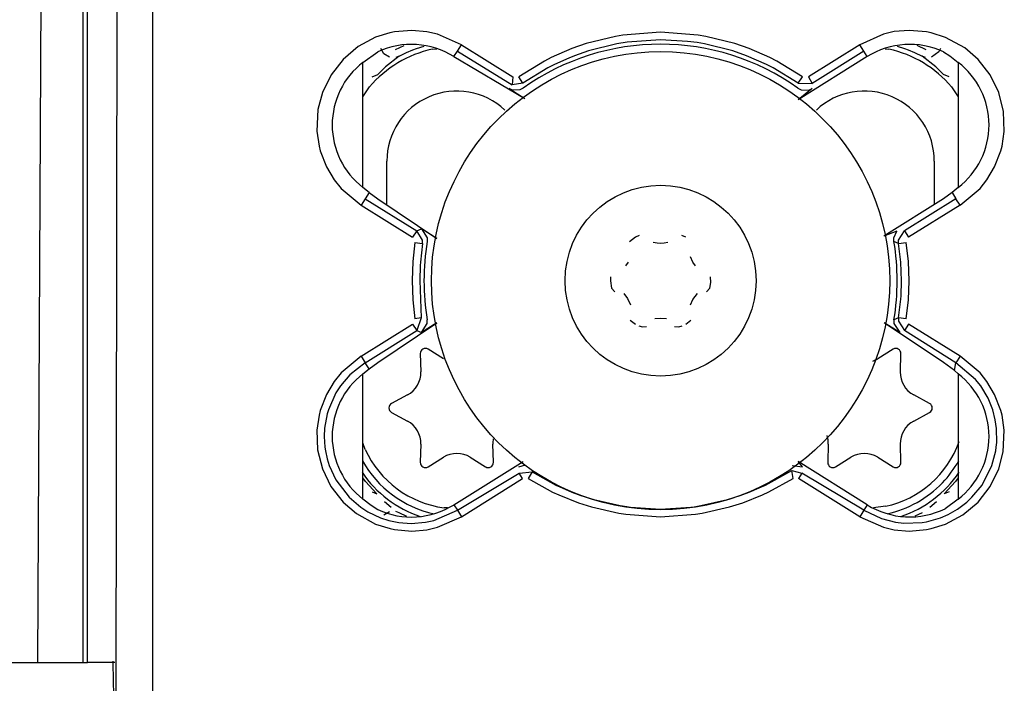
# Model space of a CAD drawing. Header units: millimetres. Extents: x -910 to -407, y -230 to 330.
# Tile 3 of 20: x -663 to -624, y -190 to -164. Entities that reach past the tile are written whole.
import ezdxf

# ---------------------------------------------------------------- set-up
doc = ezdxf.new("R2010")
doc.units = ezdxf.units.MM

# ---------------------------------------------------------------- blocks, each defined once
blk = doc.blocks.new('Linsengehaeuse__80', base_point=(-795.598, -189.511))
at = {"color": 7, "linetype": 'Continuous'}
for p, q in [((-660.159, -189.511), (-660.159, -150.952)), ((-661.77, -153.498), (-661.945, -189.511)), ((-659.979, -189.511), (-659.979, -153.329)), ((-795.598, -189.511), (-661.945, -189.511)), ((-661.945, -189.511), (-660.159, -189.511)), ((-660.159, -189.511), (-659.979, -189.511)), ((-658.914, -189.511), (-659.979, -189.511))]:
    blk.add_line(p, q, dxfattribs=at)
blk = doc.blocks.new('Lagerbock__83', base_point=(-649.204, -183.776))
at = {"color": 1, "linetype": 'Continuous'}
for p, q in [((-648.345, -165.605), (-648.469, -165.389)), ((-647.891, -165.43), (-647.543, -165.267)), ((-647.453, -165.545), (-647.203, -165.438)), ((-647.203, -165.438), (-647.062, -165.385)), ((-647.062, -165.385), (-646.764, -165.294)), ((-628.192, -165.295), (-627.896, -165.385)), ((-627.896, -165.385), (-627.755, -165.438)), ((-627.755, -165.438), (-627.506, -165.545)), ((-627.421, -165.264), (-627.067, -165.43)), ((-626.49, -165.389), (-626.552, -165.527)), ((-648.122, -165.736), (-648.345, -165.605)), ((-647.748, -165.694), (-648.287, -166.115)), ((-647.748, -165.694), (-647.881, -165.743)), ((-647.748, -165.694), (-647.453, -165.545)), ((-627.506, -165.545), (-627.21, -165.694)), ((-627.077, -165.743), (-627.21, -165.694)), ((-626.672, -166.115), (-627.21, -165.694)), ((-626.552, -165.527), (-626.836, -165.736)), ((-648.287, -166.115), (-648.587, -166.408)), ((-626.372, -166.408), (-626.672, -166.115)), ((-649.063, -182.404), (-649.17, -182.258)), ((-648.618, -182.882), (-649.063, -182.404)), ((-625.896, -182.404), (-626.34, -182.882)), ((-625.788, -182.258), (-625.896, -182.404)), ((-648.315, -183.182), (-648.054, -183.404)), ((-626.904, -183.404), (-626.643, -183.182)), ((-648.122, -183.586), (-648.344, -183.717)), ((-647.748, -183.628), (-647.882, -183.579)), ((-647.443, -183.771), (-647.748, -183.628)), ((-627.21, -183.628), (-627.493, -183.761))]:
    blk.add_line(p, q, dxfattribs=at)
at = {"color": 7, "linetype": 'Continuous'}
for p, q in [((-646.447, -165.417), (-646.263, -165.397)), ((-628.661, -165.4), (-628.512, -165.417)), ((-648.809, -166.498), (-648.587, -166.408)), ((-626.149, -166.498), (-626.372, -166.408)), ((-649.17, -167.283), (-648.909, -166.898)), ((-626.049, -166.898), (-625.788, -167.283)), ((-648.229, -171.526), (-648.229, -169.811)), ((-626.729, -169.811), (-626.729, -171.526)), ((-648.811, -182.803), (-648.618, -182.882)), ((-626.147, -182.803), (-626.34, -182.882))]:
    blk.add_line(p, q, dxfattribs=at)
for centre, radius, start, end in [((-645.479, -169.811), 4.5, 102.4136, 139.6549), ((-629.479, -169.811), 4.5, 40.3451, 77.5864), ((-645.479, -169.811), 2.75, 46.8, 180), ((-629.479, -169.811), 2.75, 360, 133.1998), ((-645.479, -179.511), 4.5, 214.1378, 251.3793), ((-629.479, -179.511), 4.5, 288.6209, 325.8623)]:
    blk.add_arc(centre, radius, start, end, dxfattribs=at)
blk = doc.blocks.new('Torsicherung__84', base_point=(-658.918, -229.953))
at = {"color": 7, "linetype": 'Continuous'}
for p, q in [((-658.855, -191.579), (-658.822, -162.776)), ((-649.17, -165.936), (-648.588, -165.517)), ((-645.592, -165.71), (-642.808, -167.353)), ((-629.366, -165.71), (-632.081, -167.406)), ((-626.37, -165.517), (-626.119, -165.675)), ((-626.119, -165.675), (-625.788, -165.936)), ((-649.17, -170.852), (-649.17, -165.936)), ((-625.788, -165.936), (-625.788, -170.852)), ((-643.295, -167.023), (-643.43, -166.964)), ((-643.43, -166.964), (-642.808, -167.353)), ((-643.006, -167.014), (-643.295, -167.023)), ((-642.875, -166.947), (-643.006, -167.014)), ((-632.084, -166.947), (-631.953, -167.014)), ((-631.528, -166.964), (-632.081, -167.406)), ((-631.953, -167.014), (-631.663, -167.023)), ((-631.663, -167.023), (-631.528, -166.964)), ((-648.929, -171.049), (-649.17, -170.852)), ((-625.788, -170.852), (-626.03, -171.049)), ((-648.929, -171.049), (-648.588, -171.302)), ((-626.03, -171.049), (-626.37, -171.302)), ((-648.588, -171.302), (-646.261, -172.853)), ((-626.37, -171.302), (-628.709, -172.763)), ((-646.871, -172.471), (-646.641, -172.831)), ((-646.261, -172.853), (-646.871, -172.471)), ((-646.641, -172.831), (-646.643, -172.978)), ((-628.199, -172.567), (-628.709, -172.763)), ((-628.318, -172.831), (-628.199, -172.567)), ((-628.315, -172.978), (-628.318, -172.831)), ((-648.588, -177.721), (-646.261, -176.17)), ((-646.261, -176.17), (-646.871, -176.551)), ((-646.871, -176.551), (-646.641, -176.192)), ((-646.641, -176.192), (-646.643, -176.045)), ((-626.37, -177.721), (-628.698, -176.17)), ((-628.087, -176.551), (-628.698, -176.17)), ((-628.315, -176.045), (-628.318, -176.192)), ((-628.318, -176.192), (-628.087, -176.551)), ((-648.929, -177.974), (-648.588, -177.721)), ((-625.943, -178.04), (-626.37, -177.721)), ((-649.17, -178.171), (-648.929, -177.974)), ((-649.17, -183.087), (-649.17, -178.171)), ((-625.943, -178.04), (-625.788, -178.171)), ((-625.788, -178.171), (-625.788, -183.087)), ((-645.592, -183.314), (-642.877, -181.617)), ((-631.905, -181.823), (-632.081, -181.616)), ((-629.366, -183.313), (-632.081, -181.616)), ((-643.052, -181.824), (-642.784, -181.748)), ((-643.052, -181.824), (-642.784, -181.748)), ((-632.313, -181.768), (-631.905, -181.823)), ((-648.84, -183.348), (-649.17, -183.087)), ((-625.788, -183.087), (-626.305, -183.468)), ((-648.588, -183.506), (-648.84, -183.348))]:
    blk.add_line(p, q, dxfattribs=at)
at = {"color": 1, "linetype": 'Continuous'}
for p, q in [((-657.414, -191.409), (-657.414, -162.768)), ((-647.245, -164.678), (-647.926, -164.736)), ((-646.656, -164.729), (-647.245, -164.678)), ((-627.713, -164.678), (-628.302, -164.728)), ((-627.032, -164.736), (-627.713, -164.678)), ((-648.669, -164.951), (-649.353, -165.316)), ((-648.106, -164.773), (-648.669, -164.951)), ((-647.926, -164.736), (-648.106, -164.773)), ((-646.234, -164.825), (-646.656, -164.729)), ((-645.3, -165.242), (-646.234, -164.825)), ((-639.249, -164.913), (-640.402, -165.199)), ((-638.957, -164.863), (-639.249, -164.913)), ((-637.476, -164.751), (-638.957, -164.863)), ((-637.476, -165.051), (-638.795, -165.143)), ((-635.998, -164.864), (-637.476, -164.751)), ((-636.422, -165.11), (-637.476, -165.051)), ((-635.706, -164.913), (-635.998, -164.864)), ((-634.559, -165.198), (-635.706, -164.913)), ((-628.724, -164.825), (-629.658, -165.242)), ((-628.302, -164.728), (-628.724, -164.825)), ((-626.853, -164.773), (-627.032, -164.736)), ((-626.286, -164.953), (-626.853, -164.773)), ((-625.533, -165.367), (-626.286, -164.953)), ((-649.353, -165.316), (-649.946, -165.816)), ((-645.459, -165.497), (-645.3, -165.242)), ((-645.3, -165.242), (-643.282, -166.504)), ((-640.964, -165.394), (-641.78, -165.75)), ((-640.402, -165.199), (-640.964, -165.394)), ((-640.312, -165.485), (-640.857, -165.674)), ((-639.195, -165.208), (-640.312, -165.485)), ((-638.795, -165.143), (-639.195, -165.208)), ((-636.043, -165.16), (-636.422, -165.11)), ((-635.76, -165.208), (-636.043, -165.16)), ((-634.648, -165.484), (-635.76, -165.208)), ((-634.106, -165.672), (-634.648, -165.484)), ((-634, -165.392), (-634.559, -165.198)), ((-633.184, -165.747), (-634, -165.392)), ((-629.658, -165.242), (-631.676, -166.504)), ((-629.499, -165.497), (-629.658, -165.242)), ((-625.012, -165.816), (-625.533, -165.367)), ((-649.946, -165.816), (-650.42, -166.423)), ((-645.592, -165.71), (-645.459, -165.497)), ((-645.459, -165.497), (-643.311, -166.816)), ((-641.78, -165.75), (-642.044, -165.884)), ((-641.084, -165.764), (-641.648, -166.019)), ((-640.857, -165.674), (-641.084, -165.764)), ((-633.316, -166.016), (-634.106, -165.672)), ((-632.919, -165.882), (-633.184, -165.747)), ((-629.499, -165.497), (-631.523, -166.761)), ((-629.366, -165.71), (-629.499, -165.497)), ((-624.537, -166.426), (-625.012, -165.816)), ((-642.044, -165.884), (-643.052, -166.498)), ((-641.904, -166.149), (-642.885, -166.747)), ((-641.648, -166.019), (-641.904, -166.149)), ((-633.059, -166.147), (-633.316, -166.016)), ((-632.073, -166.747), (-633.059, -166.147)), ((-631.906, -166.499), (-632.919, -165.882)), ((-650.42, -166.423), (-650.76, -167.117)), ((-643.282, -166.504), (-643.311, -166.816)), ((-642.885, -166.747), (-643.052, -166.498)), ((-632.073, -166.747), (-631.906, -166.499)), ((-631.676, -166.504), (-631.523, -166.761)), ((-624.198, -167.118), (-624.537, -166.426)), ((-642.885, -166.747), (-643.311, -166.816)), ((-632.073, -166.747), (-631.523, -166.761)), ((-650.76, -167.117), (-650.935, -167.783)), ((-624.01, -167.87), (-624.198, -167.118)), ((-650.935, -167.783), (-650.977, -168.642)), ((-623.981, -168.645), (-624.01, -167.87)), ((-650.977, -168.642), (-650.89, -169.23)), ((-624.068, -169.23), (-623.981, -168.645)), ((-650.89, -169.23), (-650.845, -169.407)), ((-624.114, -169.407), (-624.068, -169.23)), ((-650.845, -169.407), (-650.599, -170.045)), ((-624.36, -170.045), (-624.114, -169.407)), ((-650.599, -170.045), (-650.295, -170.552)), ((-624.664, -170.552), (-624.36, -170.045)), ((-650.295, -170.552), (-650.024, -170.889)), ((-650.024, -170.889), (-649.239, -171.545)), ((-625.72, -171.545), (-624.935, -170.889)), ((-624.935, -170.889), (-624.664, -170.552)), ((-648.929, -171.049), (-649.08, -171.291)), ((-626.03, -171.049), (-625.879, -171.291)), ((-649.08, -171.291), (-649.239, -171.545)), ((-649.239, -171.545), (-647.22, -172.806)), ((-649.08, -171.291), (-647.056, -172.555)), ((-625.879, -171.291), (-627.902, -172.555)), ((-625.72, -171.545), (-627.738, -172.806)), ((-625.72, -171.545), (-625.879, -171.291)), ((-647.056, -172.555), (-647.22, -172.806)), ((-647.056, -172.555), (-646.871, -172.471)), ((-646.826, -172.919), (-647.056, -172.555)), ((-628.133, -172.924), (-627.902, -172.555)), ((-627.902, -172.555), (-627.738, -172.806)), ((-647.124, -173.015), (-647.211, -173.758)), ((-647.124, -173.015), (-646.827, -173.056)), ((-646.827, -173.056), (-646.912, -173.781)), ((-646.827, -173.056), (-646.826, -172.919)), ((-628.131, -173.056), (-628.315, -172.978)), ((-628.131, -173.056), (-628.133, -172.924)), ((-628.131, -173.056), (-627.834, -173.015)), ((-628.047, -173.783), (-628.131, -173.056)), ((-627.748, -173.76), (-627.834, -173.015)), ((-647.211, -173.758), (-647.24, -174.51)), ((-646.921, -173.916), (-646.94, -174.51)), ((-646.912, -173.781), (-646.921, -173.916)), ((-628.018, -174.513), (-628.047, -173.783)), ((-627.719, -174.513), (-627.748, -173.76)), ((-647.24, -174.51), (-647.211, -175.263)), ((-646.94, -174.51), (-646.912, -175.24)), ((-628.037, -175.107), (-628.018, -174.513)), ((-627.748, -175.265), (-627.719, -174.513)), ((-628.047, -175.242), (-628.037, -175.107)), ((-647.211, -175.263), (-647.124, -176.008)), ((-646.912, -175.24), (-646.878, -175.973)), ((-628.131, -175.967), (-628.047, -175.242)), ((-627.834, -176.008), (-627.748, -175.265)), ((-649.239, -177.477), (-647.22, -176.216)), ((-647.22, -176.216), (-647.056, -176.467)), ((-646.878, -175.973), (-647.124, -176.008)), ((-646.878, -175.973), (-647.056, -176.467)), ((-628.131, -175.967), (-628.315, -176.045)), ((-628.131, -175.967), (-628.132, -176.104)), ((-628.132, -176.104), (-627.902, -176.467)), ((-627.834, -176.008), (-628.131, -175.967)), ((-627.738, -176.217), (-627.902, -176.467)), ((-625.72, -177.477), (-627.738, -176.217)), ((-649.08, -177.732), (-647.056, -176.467)), ((-647.056, -176.467), (-646.871, -176.551)), ((-625.879, -177.732), (-627.902, -176.467)), ((-649.239, -177.477), (-650.024, -178.134)), ((-649.239, -177.477), (-649.08, -177.732)), ((-625.72, -177.477), (-625.879, -177.732)), ((-624.935, -178.134), (-625.72, -177.477)), ((-649.08, -177.732), (-649.685, -178.213)), ((-648.929, -177.974), (-649.08, -177.732)), ((-625.943, -178.04), (-625.879, -177.732)), ((-625.11, -178.388), (-625.879, -177.732)), ((-650.024, -178.134), (-650.295, -178.471)), ((-649.685, -178.213), (-650.051, -178.645)), ((-624.663, -178.471), (-624.935, -178.134)), ((-650.295, -178.471), (-650.599, -178.978)), ((-624.908, -178.645), (-625.11, -178.388)), ((-624.36, -178.978), (-624.663, -178.471)), ((-650.599, -178.978), (-650.845, -179.616)), ((-650.228, -178.92), (-650.521, -179.582)), ((-650.051, -178.645), (-650.228, -178.92)), ((-624.618, -179.131), (-624.908, -178.645)), ((-624.113, -179.616), (-624.36, -178.978)), ((-624.437, -179.581), (-624.618, -179.131)), ((-650.89, -179.793), (-650.977, -180.378)), ((-650.845, -179.616), (-650.89, -179.793)), ((-650.569, -179.745), (-650.671, -180.308)), ((-650.521, -179.582), (-650.569, -179.745)), ((-624.335, -179.978), (-624.437, -179.581)), ((-624.068, -179.793), (-624.113, -179.616)), ((-623.981, -180.381), (-624.068, -179.793)), ((-624.288, -180.311), (-624.335, -179.978)), ((-650.977, -180.378), (-650.949, -181.153)), ((-650.671, -180.308), (-650.686, -180.628)), ((-624.281, -180.867), (-624.288, -180.311)), ((-624.023, -181.24), (-623.981, -180.381)), ((-650.686, -180.628), (-650.66, -181.05)), ((-624.299, -181.051), (-624.281, -180.867)), ((-650.949, -181.153), (-650.76, -181.904)), ((-650.66, -181.05), (-650.639, -181.193)), ((-650.639, -181.193), (-650.569, -181.513)), ((-624.47, -181.774), (-624.319, -181.191)), ((-624.319, -181.191), (-624.299, -181.051)), ((-624.199, -181.905), (-624.023, -181.24)), ((-650.569, -181.513), (-650.488, -181.773)), ((-650.76, -181.904), (-650.422, -182.597)), ((-650.488, -181.773), (-650.228, -182.336)), ((-645.458, -183.527), (-643.028, -182.068)), ((-643.028, -182.068), (-642.522, -182.025)), ((-642.898, -182.281), (-643.028, -182.068)), ((-642.522, -182.025), (-642.678, -182.281)), ((-642.522, -182.025), (-641.588, -182.542)), ((-633.365, -182.539), (-632.319, -181.972)), ((-632.279, -182.28), (-632.319, -181.972)), ((-632.319, -181.972), (-631.93, -182.067)), ((-631.93, -182.067), (-632.059, -182.28)), ((-629.499, -183.526), (-631.93, -182.067)), ((-624.857, -182.54), (-624.47, -181.774)), ((-624.538, -182.599), (-624.199, -181.905)), ((-650.228, -182.336), (-649.709, -183.02)), ((-645.3, -183.781), (-642.898, -182.281)), ((-642.678, -182.281), (-641.718, -182.812)), ((-633.234, -182.809), (-632.279, -182.28)), ((-629.658, -183.781), (-632.059, -182.28)), ((-650.422, -182.597), (-649.947, -183.206)), ((-641.718, -182.812), (-641.47, -182.928)), ((-641.588, -182.542), (-641.347, -182.654)), ((-641.347, -182.654), (-640.961, -182.817)), ((-640.961, -182.817), (-640.607, -182.949)), ((-634.348, -182.947), (-633.996, -182.816)), ((-633.996, -182.816), (-633.606, -182.651)), ((-633.606, -182.651), (-633.365, -182.539)), ((-633.483, -182.925), (-633.234, -182.809)), ((-625.25, -183.021), (-624.857, -182.54)), ((-625.013, -183.207), (-624.538, -182.599)), ((-649.947, -183.206), (-649.426, -183.656)), ((-649.709, -183.02), (-649.252, -183.411)), ((-641.47, -182.928), (-640.706, -183.232)), ((-640.706, -183.232), (-640.186, -183.398)), ((-640.607, -182.949), (-640.102, -183.11)), ((-640.102, -183.11), (-639.07, -183.346)), ((-635.892, -183.347), (-634.855, -183.11)), ((-634.855, -183.11), (-634.348, -182.947)), ((-634.772, -183.398), (-634.248, -183.231)), ((-634.248, -183.231), (-633.483, -182.925)), ((-625.824, -183.491), (-625.448, -183.207)), ((-625.606, -183.706), (-625.013, -183.207)), ((-625.448, -183.207), (-625.25, -183.021)), ((-649.426, -183.656), (-648.672, -184.07)), ((-649.252, -183.411), (-648.978, -183.588)), ((-648.978, -183.588), (-648.474, -183.826)), ((-646.386, -183.929), (-645.458, -183.527)), ((-645.592, -183.314), (-645.458, -183.527)), ((-645.458, -183.527), (-645.3, -183.781)), ((-640.186, -183.398), (-639.12, -183.642)), ((-639.12, -183.642), (-638.85, -183.684)), ((-639.07, -183.346), (-638.808, -183.387)), ((-638.808, -183.387), (-638.666, -183.406)), ((-638.666, -183.406), (-637.482, -183.481)), ((-637.482, -183.481), (-636.293, -183.406)), ((-636.293, -183.406), (-636.155, -183.388)), ((-636.155, -183.388), (-635.892, -183.347)), ((-636.113, -183.685), (-635.842, -183.642)), ((-635.842, -183.642), (-634.772, -183.398)), ((-629.499, -183.526), (-629.658, -183.781)), ((-629.366, -183.313), (-629.499, -183.526)), ((-629.499, -183.526), (-628.801, -183.859)), ((-626.192, -183.7), (-625.824, -183.491)), ((-648.474, -183.826), (-648.155, -183.929)), ((-648.155, -183.929), (-647.753, -184.011)), ((-647.753, -184.011), (-647.269, -184.045)), ((-647.269, -184.045), (-646.706, -183.998)), ((-646.706, -183.998), (-646.386, -183.929)), ((-646.234, -184.198), (-645.3, -183.781)), ((-638.85, -183.684), (-637.482, -183.781)), ((-637.482, -183.781), (-636.113, -183.685)), ((-629.658, -183.781), (-628.724, -184.198)), ((-628.801, -183.859), (-628.253, -183.998)), ((-628.253, -183.998), (-627.928, -184.037)), ((-627.928, -184.037), (-627.205, -184.011)), ((-627.205, -184.011), (-627.037, -183.983)), ((-627.037, -183.983), (-626.486, -183.827)), ((-626.486, -183.827), (-626.192, -183.7)), ((-626.289, -184.072), (-625.606, -183.706)), ((-648.672, -184.07), (-648.105, -184.25)), ((-648.105, -184.25), (-647.927, -184.287)), ((-647.927, -184.287), (-647.245, -184.345)), ((-647.245, -184.345), (-646.656, -184.294)), ((-646.656, -184.294), (-646.234, -184.198)), ((-628.724, -184.198), (-628.303, -184.294)), ((-628.303, -184.294), (-627.714, -184.345)), ((-627.714, -184.345), (-627.033, -184.287)), ((-627.033, -184.287), (-626.853, -184.25)), ((-626.853, -184.25), (-626.289, -184.072))]:
    blk.add_line(p, q, dxfattribs=at)
at = {"color": 7, "linetype": 'Continuous'}
for centre, radius, start, end in [((-647.269, -168.394), 3.165, 58, 114.6256), ((-637.479, -174.511), 9.291, 54.4993, 125.5007), ((-627.689, -168.394), 3.165, 65.3744, 122), ((-647.269, -168.394), 3.107, 127.7108, 232.2892), ((-627.689, -168.394), 3.107, 307.7108, 52.2892), ((-637.479, -174.511), 9.291, 170.4993, 189.5007), ((-637.479, -174.511), 9.291, 350.4993, 9.5007), ((-647.269, -180.629), 3.107, 127.7108, 232.2892), ((-627.689, -180.629), 3.107, 307.7108, 52.2892), ((-647.268, -180.629), 3.165, 245.3562, 301.9816), ((-627.696, -180.629), 3.162, 238.1062, 296.101)]:
    blk.add_arc(centre, radius, start, end, dxfattribs=at)
blk = doc.blocks.new('Zylinderschraube-H7984-M5x12-8_8-TX25_1__85', base_point=(-649.189, -183.666))
at = {"color": 7, "linetype": 'Continuous'}
for p, q in [((-646.915, -177.377), (-646.894, -178.088)), ((-646.004, -177.575), (-646.61, -177.201)), ((-647.419, -178.998), (-648.045, -179.335)), ((-648.045, -179.687), (-647.419, -180.025)), ((-646.894, -180.935), (-646.915, -181.646)), ((-644.044, -181.646), (-644.064, -180.935)), ((-646.61, -181.822), (-646.004, -181.448)), ((-644.954, -181.448), (-644.349, -181.822))]:
    blk.add_line(p, q, dxfattribs=at)
at = {"color": 1, "linetype": 'Continuous'}
for p, q in [((-649.079, -181.138), (-649.17, -180.88)), ((-645.845, -183.435), (-645.981, -183.429))]:
    blk.add_line(p, q, dxfattribs=at)
at = {"color": 7, "linetype": 'Continuous'}
for centre, radius, start, end in [((-646.715, -177.371), 0.2, 58.3195, 181.6805), ((-647.893, -178.118), 1, 298.3195, 1.6805), ((-647.951, -179.511), 0.2, 118.3195, 241.6805), ((-647.893, -180.905), 1, 358.3195, 61.6805), ((-643.065, -180.905), 1, 169.567, 181.6824), ((-645.479, -182.299), 1, 58.3195, 121.6805), ((-645.479, -179.511), 4.25, 209.1891, 257.8379), ((-646.715, -181.652), 0.2, 178.3195, 301.6805), ((-644.243, -181.652), 0.2, 238.3195, 1.6805)]:
    blk.add_arc(centre, radius, start, end, dxfattribs=at)
at = {"color": 1, "linetype": 'Continuous'}
blk.add_arc((-645.479, -179.511), 3.95, 204.3245, 262.7027, dxfattribs=at)
blk = doc.blocks.new('Linsenschraube_selbstfurchend_DIN7500-M4x8-TX20_1__86', base_point=(-641.229, -178.261))
at = {"color": 7, "linetype": 'Continuous'}
for p, q in [((-638.464, -172.805), (-638.695, -172.983)), ((-638.317, -172.734), (-638.464, -172.805)), ((-636.494, -172.805), (-636.641, -172.734)), ((-637.619, -173.036), (-637.768, -173.007)), ((-637.479, -173.045), (-637.619, -173.036)), ((-637.34, -173.036), (-637.479, -173.045)), ((-637.19, -173.007), (-637.34, -173.036)), ((-636.209, -173.778), (-636.303, -173.568)), ((-638.749, -173.778), (-638.856, -173.931)), ((-636.102, -173.931), (-636.209, -173.778)), ((-639.44, -174.365), (-639.449, -174.511)), ((-635.511, -174.581), (-635.519, -174.365)), ((-639.449, -174.511), (-639.411, -174.8)), ((-635.547, -174.8), (-635.511, -174.581)), ((-639.411, -174.8), (-639.277, -174.949)), ((-638.927, -175.014), (-638.774, -175.205)), ((-636.209, -175.245), (-636.032, -175.014)), ((-635.681, -174.949), (-635.547, -174.8)), ((-638.774, -175.205), (-638.655, -175.458)), ((-636.304, -175.458), (-636.209, -175.245)), ((-638.67, -176.065), (-638.464, -176.217)), ((-638.332, -176.282), (-638.195, -176.329)), ((-638.195, -176.329), (-638.026, -176.306)), ((-637.708, -176.002), (-637.479, -175.978)), ((-637.479, -175.978), (-637.25, -176.002)), ((-636.932, -176.306), (-636.763, -176.329)), ((-636.763, -176.329), (-636.626, -176.282)), ((-636.494, -176.217), (-636.288, -176.065))]:
    blk.add_line(p, q, dxfattribs=at)
blk.add_circle((-637.479, -174.511), 3.75, dxfattribs=at)
blk = doc.blocks.new('Zylinderschraube-H7984-M5x12-8_8-TX25_2__87', base_point=(-630.944, -183.666))
at = {"color": 7, "linetype": 'Continuous'}
for p, q in [((-628.349, -177.201), (-628.954, -177.575)), ((-628.064, -178.088), (-628.044, -177.377)), ((-626.913, -179.335), (-627.539, -178.998)), ((-627.539, -180.025), (-626.913, -179.687)), ((-630.894, -180.935), (-630.915, -181.646)), ((-628.044, -181.646), (-628.064, -180.935)), ((-630.61, -181.822), (-630.004, -181.448)), ((-628.954, -181.448), (-628.349, -181.822))]:
    blk.add_line(p, q, dxfattribs=at)
at = {"color": 1, "linetype": 'Continuous'}
blk.add_line((-628.647, -183.373), (-629.115, -183.433), dxfattribs=at)
at = {"color": 7, "linetype": 'Continuous'}
for centre, radius, start, end in [((-628.243, -177.371), 0.2, 358.3195, 121.6805), ((-629.479, -176.724), 1, 289.5639, 301.6794), ((-627.065, -178.118), 1, 178.3195, 241.6805), ((-627.008, -179.511), 0.2, 298.3195, 61.6805), ((-627.065, -180.905), 1, 118.3195, 181.6805), ((-631.893, -180.905), 1, 358.32, 18.2619), ((-629.479, -182.299), 1, 58.3195, 121.6805), ((-630.715, -181.652), 0.2, 178.3195, 301.6805), ((-628.243, -181.652), 0.2, 238.3195, 1.6805), ((-629.479, -179.511), 4.25, 316.2163, 330.8109), ((-629.479, -179.511), 4.25, 282.1621, 316.2161)]:
    blk.add_arc(centre, radius, start, end, dxfattribs=at)
at = {"color": 1, "linetype": 'Continuous'}
blk.add_arc((-629.479, -179.511), 3.95, 282.1622, 340.5405, dxfattribs=at)
blk = doc.blocks.new('Scheibe_DIN9021_6_4-140HV_1__88', base_point=(-646.479, -183.511))
at = {"color": 7, "linetype": 'Continuous'}
blk.add_circle((-637.479, -174.511), 9, dxfattribs=at)
blk = doc.blocks.new('Torsicherung_EZ_kpl__89', base_point=(-658.918, -229.953))
for name, p in [('Torsicherung__84', (-658.918, -229.953)), ('Lagerbock__83', (-649.204, -183.776)), ('Scheibe_DIN9021_6_4-140HV_1__88', (-646.479, -183.511)), ('Linsenschraube_selbstfurchend_DIN7500-M4x8-TX20_1__86', (-641.229, -178.261)), ('Zylinderschraube-H7984-M5x12-8_8-TX25_1__85', (-649.189, -183.666)), ('Zylinderschraube-H7984-M5x12-8_8-TX25_2__87', (-630.944, -183.666))]:
    blk.add_blockref(name, p)
blk = doc.blocks.new('Klaue__90', base_point=(-658.973, -191.88))
at = {"color": 7, "linetype": 'Continuous'}
for p, q in [((-658.961, -190.266), (-658.973, -189.451)), ((-658.961, -190.266), (-658.973, -189.451)), ((-658.938, -191.226), (-658.961, -190.266))]:
    blk.add_line(p, q, dxfattribs=at)
blk = doc.blocks.new('2_Sicherung__96', base_point=(-658.973, -222.649))
blk.add_blockref('Klaue__90', (-658.973, -191.88))
blk = doc.blocks.new('Linsengehaeuse_kpl___97', base_point=(-816.578, -229.953))
for name, p in [('Linsengehaeuse__80', (-795.598, -189.511)), ('Torsicherung_EZ_kpl__89', (-658.918, -229.953)), ('2_Sicherung__96', (-658.973, -222.649))]:
    blk.add_blockref(name, p)
blk = doc.blocks.new('Linsengehaeuse__98', base_point=(-795.598, -189.511))
at = {"color": 7, "linetype": 'Continuous'}
for p, q in [((-660.159, -189.511), (-660.159, -150.952)), ((-661.77, -153.498), (-661.945, -189.511)), ((-659.979, -189.511), (-659.979, -153.329)), ((-795.598, -189.511), (-661.945, -189.511)), ((-661.945, -189.511), (-660.159, -189.511)), ((-660.159, -189.511), (-659.979, -189.511)), ((-658.914, -189.511), (-659.979, -189.511))]:
    blk.add_line(p, q, dxfattribs=at)
blk = doc.blocks.new('Torsicherung__101', base_point=(-658.918, -229.953))
at = {"color": 7, "linetype": 'Continuous'}
for p, q in [((-658.855, -191.579), (-658.822, -162.776)), ((-649.17, -165.936), (-648.588, -165.517)), ((-645.592, -165.71), (-642.808, -167.353)), ((-629.366, -165.71), (-632.081, -167.406)), ((-626.37, -165.517), (-626.119, -165.675)), ((-626.119, -165.675), (-625.788, -165.936)), ((-649.17, -170.852), (-649.17, -165.936)), ((-625.788, -165.936), (-625.788, -170.852)), ((-643.295, -167.023), (-643.43, -166.964)), ((-643.43, -166.964), (-642.808, -167.353)), ((-643.006, -167.014), (-643.295, -167.023)), ((-642.875, -166.947), (-643.006, -167.014)), ((-632.084, -166.947), (-631.953, -167.014)), ((-631.528, -166.964), (-632.081, -167.406)), ((-631.953, -167.014), (-631.663, -167.023)), ((-631.663, -167.023), (-631.528, -166.964)), ((-648.929, -171.049), (-649.17, -170.852)), ((-625.788, -170.852), (-626.03, -171.049)), ((-648.929, -171.049), (-648.588, -171.302)), ((-626.03, -171.049), (-626.37, -171.302)), ((-648.588, -171.302), (-646.261, -172.853)), ((-626.37, -171.302), (-628.709, -172.763)), ((-646.871, -172.471), (-646.641, -172.831)), ((-646.261, -172.853), (-646.871, -172.471)), ((-646.641, -172.831), (-646.643, -172.978)), ((-628.199, -172.567), (-628.709, -172.763)), ((-628.318, -172.831), (-628.199, -172.567)), ((-628.315, -172.978), (-628.318, -172.831)), ((-648.588, -177.721), (-646.261, -176.17)), ((-646.261, -176.17), (-646.871, -176.551)), ((-646.871, -176.551), (-646.641, -176.192)), ((-646.641, -176.192), (-646.643, -176.045)), ((-626.37, -177.721), (-628.698, -176.17)), ((-628.087, -176.551), (-628.698, -176.17)), ((-628.315, -176.045), (-628.318, -176.192)), ((-628.318, -176.192), (-628.087, -176.551)), ((-648.929, -177.974), (-648.588, -177.721)), ((-625.943, -178.04), (-626.37, -177.721)), ((-649.17, -178.171), (-648.929, -177.974)), ((-649.17, -183.087), (-649.17, -178.171)), ((-625.943, -178.04), (-625.788, -178.171)), ((-625.788, -178.171), (-625.788, -183.087)), ((-645.592, -183.314), (-642.877, -181.617)), ((-631.905, -181.823), (-632.081, -181.616)), ((-629.366, -183.313), (-632.081, -181.616)), ((-643.052, -181.824), (-642.784, -181.748)), ((-643.052, -181.824), (-642.784, -181.748)), ((-632.313, -181.768), (-631.905, -181.823)), ((-648.84, -183.348), (-649.17, -183.087)), ((-625.788, -183.087), (-626.305, -183.468)), ((-648.588, -183.506), (-648.84, -183.348))]:
    blk.add_line(p, q, dxfattribs=at)
at = {"color": 1, "linetype": 'Continuous'}
for p, q in [((-657.414, -191.409), (-657.414, -162.768)), ((-647.245, -164.678), (-647.926, -164.736)), ((-646.656, -164.729), (-647.245, -164.678)), ((-627.713, -164.678), (-628.302, -164.728)), ((-627.032, -164.736), (-627.713, -164.678)), ((-648.669, -164.951), (-649.353, -165.316)), ((-648.106, -164.773), (-648.669, -164.951)), ((-647.926, -164.736), (-648.106, -164.773)), ((-646.234, -164.825), (-646.656, -164.729)), ((-645.3, -165.242), (-646.234, -164.825)), ((-639.249, -164.913), (-640.402, -165.199)), ((-638.957, -164.863), (-639.249, -164.913)), ((-637.476, -164.751), (-638.957, -164.863)), ((-637.476, -165.051), (-638.795, -165.143)), ((-635.998, -164.864), (-637.476, -164.751)), ((-636.422, -165.11), (-637.476, -165.051)), ((-635.706, -164.913), (-635.998, -164.864)), ((-634.559, -165.198), (-635.706, -164.913)), ((-628.724, -164.825), (-629.658, -165.242)), ((-628.302, -164.728), (-628.724, -164.825)), ((-626.853, -164.773), (-627.032, -164.736)), ((-626.286, -164.953), (-626.853, -164.773)), ((-625.533, -165.367), (-626.286, -164.953)), ((-649.353, -165.316), (-649.946, -165.816)), ((-645.459, -165.497), (-645.3, -165.242)), ((-645.3, -165.242), (-643.282, -166.504)), ((-640.964, -165.394), (-641.78, -165.75)), ((-640.402, -165.199), (-640.964, -165.394)), ((-640.312, -165.485), (-640.857, -165.674)), ((-639.195, -165.208), (-640.312, -165.485)), ((-638.795, -165.143), (-639.195, -165.208)), ((-636.043, -165.16), (-636.422, -165.11)), ((-635.76, -165.208), (-636.043, -165.16)), ((-634.648, -165.484), (-635.76, -165.208)), ((-634.106, -165.672), (-634.648, -165.484)), ((-634, -165.392), (-634.559, -165.198)), ((-633.184, -165.747), (-634, -165.392)), ((-629.658, -165.242), (-631.676, -166.504)), ((-629.499, -165.497), (-629.658, -165.242)), ((-625.012, -165.816), (-625.533, -165.367)), ((-649.946, -165.816), (-650.42, -166.423)), ((-645.592, -165.71), (-645.459, -165.497)), ((-645.459, -165.497), (-643.311, -166.816)), ((-641.78, -165.75), (-642.044, -165.884)), ((-641.084, -165.764), (-641.648, -166.019)), ((-640.857, -165.674), (-641.084, -165.764)), ((-633.316, -166.016), (-634.106, -165.672)), ((-632.919, -165.882), (-633.184, -165.747)), ((-629.499, -165.497), (-631.523, -166.761)), ((-629.366, -165.71), (-629.499, -165.497)), ((-624.537, -166.426), (-625.012, -165.816)), ((-642.044, -165.884), (-643.052, -166.498)), ((-641.904, -166.149), (-642.885, -166.747)), ((-641.648, -166.019), (-641.904, -166.149)), ((-633.059, -166.147), (-633.316, -166.016)), ((-632.073, -166.747), (-633.059, -166.147)), ((-631.906, -166.499), (-632.919, -165.882)), ((-650.42, -166.423), (-650.76, -167.117)), ((-643.282, -166.504), (-643.311, -166.816)), ((-642.885, -166.747), (-643.052, -166.498)), ((-632.073, -166.747), (-631.906, -166.499)), ((-631.676, -166.504), (-631.523, -166.761)), ((-624.198, -167.118), (-624.537, -166.426)), ((-642.885, -166.747), (-643.311, -166.816)), ((-632.073, -166.747), (-631.523, -166.761)), ((-650.76, -167.117), (-650.935, -167.783)), ((-624.01, -167.87), (-624.198, -167.118)), ((-650.935, -167.783), (-650.977, -168.642)), ((-623.981, -168.645), (-624.01, -167.87)), ((-650.977, -168.642), (-650.89, -169.23)), ((-624.068, -169.23), (-623.981, -168.645)), ((-650.89, -169.23), (-650.845, -169.407)), ((-624.114, -169.407), (-624.068, -169.23)), ((-650.845, -169.407), (-650.599, -170.045)), ((-624.36, -170.045), (-624.114, -169.407)), ((-650.599, -170.045), (-650.295, -170.552)), ((-624.664, -170.552), (-624.36, -170.045)), ((-650.295, -170.552), (-650.024, -170.889)), ((-650.024, -170.889), (-649.239, -171.545)), ((-625.72, -171.545), (-624.935, -170.889)), ((-624.935, -170.889), (-624.664, -170.552)), ((-648.929, -171.049), (-649.08, -171.291)), ((-626.03, -171.049), (-625.879, -171.291)), ((-649.08, -171.291), (-649.239, -171.545)), ((-649.239, -171.545), (-647.22, -172.806)), ((-649.08, -171.291), (-647.056, -172.555)), ((-625.879, -171.291), (-627.902, -172.555)), ((-625.72, -171.545), (-627.738, -172.806)), ((-625.72, -171.545), (-625.879, -171.291)), ((-647.056, -172.555), (-647.22, -172.806)), ((-647.056, -172.555), (-646.871, -172.471)), ((-646.826, -172.919), (-647.056, -172.555)), ((-628.133, -172.924), (-627.902, -172.555)), ((-627.902, -172.555), (-627.738, -172.806)), ((-647.124, -173.015), (-647.211, -173.758)), ((-647.124, -173.015), (-646.827, -173.056)), ((-646.827, -173.056), (-646.912, -173.781)), ((-646.827, -173.056), (-646.826, -172.919)), ((-628.131, -173.056), (-628.315, -172.978)), ((-628.131, -173.056), (-628.133, -172.924)), ((-628.131, -173.056), (-627.834, -173.015)), ((-628.047, -173.783), (-628.131, -173.056)), ((-627.748, -173.76), (-627.834, -173.015)), ((-647.211, -173.758), (-647.24, -174.51)), ((-646.921, -173.916), (-646.94, -174.51)), ((-646.912, -173.781), (-646.921, -173.916)), ((-628.018, -174.513), (-628.047, -173.783)), ((-627.719, -174.513), (-627.748, -173.76)), ((-647.24, -174.51), (-647.211, -175.263)), ((-646.94, -174.51), (-646.912, -175.24)), ((-628.037, -175.107), (-628.018, -174.513)), ((-627.748, -175.265), (-627.719, -174.513)), ((-628.047, -175.242), (-628.037, -175.107)), ((-647.211, -175.263), (-647.124, -176.008)), ((-646.912, -175.24), (-646.878, -175.973)), ((-628.131, -175.967), (-628.047, -175.242)), ((-627.834, -176.008), (-627.748, -175.265)), ((-649.239, -177.477), (-647.22, -176.216)), ((-647.22, -176.216), (-647.056, -176.467)), ((-646.878, -175.973), (-647.124, -176.008)), ((-646.878, -175.973), (-647.056, -176.467)), ((-628.131, -175.967), (-628.315, -176.045)), ((-628.131, -175.967), (-628.132, -176.104)), ((-628.132, -176.104), (-627.902, -176.467)), ((-627.834, -176.008), (-628.131, -175.967)), ((-627.738, -176.217), (-627.902, -176.467)), ((-625.72, -177.477), (-627.738, -176.217)), ((-649.08, -177.732), (-647.056, -176.467)), ((-647.056, -176.467), (-646.871, -176.551)), ((-625.879, -177.732), (-627.902, -176.467)), ((-649.239, -177.477), (-650.024, -178.134)), ((-649.239, -177.477), (-649.08, -177.732)), ((-625.72, -177.477), (-625.879, -177.732)), ((-624.935, -178.134), (-625.72, -177.477)), ((-649.08, -177.732), (-649.685, -178.213)), ((-648.929, -177.974), (-649.08, -177.732)), ((-625.943, -178.04), (-625.879, -177.732)), ((-625.11, -178.388), (-625.879, -177.732)), ((-650.024, -178.134), (-650.295, -178.471)), ((-649.685, -178.213), (-650.051, -178.645)), ((-624.663, -178.471), (-624.935, -178.134)), ((-650.295, -178.471), (-650.599, -178.978)), ((-624.908, -178.645), (-625.11, -178.388)), ((-624.36, -178.978), (-624.663, -178.471)), ((-650.599, -178.978), (-650.845, -179.616)), ((-650.228, -178.92), (-650.521, -179.582)), ((-650.051, -178.645), (-650.228, -178.92)), ((-624.618, -179.131), (-624.908, -178.645)), ((-624.113, -179.616), (-624.36, -178.978)), ((-624.437, -179.581), (-624.618, -179.131)), ((-650.89, -179.793), (-650.977, -180.378)), ((-650.845, -179.616), (-650.89, -179.793)), ((-650.569, -179.745), (-650.671, -180.308)), ((-650.521, -179.582), (-650.569, -179.745)), ((-624.335, -179.978), (-624.437, -179.581)), ((-624.068, -179.793), (-624.113, -179.616)), ((-623.981, -180.381), (-624.068, -179.793)), ((-624.288, -180.311), (-624.335, -179.978)), ((-650.977, -180.378), (-650.949, -181.153)), ((-650.671, -180.308), (-650.686, -180.628)), ((-624.281, -180.867), (-624.288, -180.311)), ((-624.023, -181.24), (-623.981, -180.381)), ((-650.686, -180.628), (-650.66, -181.05)), ((-624.299, -181.051), (-624.281, -180.867)), ((-650.949, -181.153), (-650.76, -181.904)), ((-650.66, -181.05), (-650.639, -181.193)), ((-650.639, -181.193), (-650.569, -181.513)), ((-624.47, -181.774), (-624.319, -181.191)), ((-624.319, -181.191), (-624.299, -181.051)), ((-624.199, -181.905), (-624.023, -181.24)), ((-650.569, -181.513), (-650.488, -181.773)), ((-650.76, -181.904), (-650.422, -182.597)), ((-650.488, -181.773), (-650.228, -182.336)), ((-645.458, -183.527), (-643.028, -182.068)), ((-643.028, -182.068), (-642.522, -182.025)), ((-642.898, -182.281), (-643.028, -182.068)), ((-642.522, -182.025), (-642.678, -182.281)), ((-642.522, -182.025), (-641.588, -182.542)), ((-633.365, -182.539), (-632.319, -181.972)), ((-632.279, -182.28), (-632.319, -181.972)), ((-632.319, -181.972), (-631.93, -182.067)), ((-631.93, -182.067), (-632.059, -182.28)), ((-629.499, -183.526), (-631.93, -182.067)), ((-624.857, -182.54), (-624.47, -181.774)), ((-624.538, -182.599), (-624.199, -181.905)), ((-650.228, -182.336), (-649.709, -183.02)), ((-645.3, -183.781), (-642.898, -182.281)), ((-642.678, -182.281), (-641.718, -182.812)), ((-633.234, -182.809), (-632.279, -182.28)), ((-629.658, -183.781), (-632.059, -182.28)), ((-650.422, -182.597), (-649.947, -183.206)), ((-641.718, -182.812), (-641.47, -182.928)), ((-641.588, -182.542), (-641.347, -182.654)), ((-641.347, -182.654), (-640.961, -182.817)), ((-640.961, -182.817), (-640.607, -182.949)), ((-634.348, -182.947), (-633.996, -182.816)), ((-633.996, -182.816), (-633.606, -182.651)), ((-633.606, -182.651), (-633.365, -182.539)), ((-633.483, -182.925), (-633.234, -182.809)), ((-625.25, -183.021), (-624.857, -182.54)), ((-625.013, -183.207), (-624.538, -182.599)), ((-649.947, -183.206), (-649.426, -183.656)), ((-649.709, -183.02), (-649.252, -183.411)), ((-641.47, -182.928), (-640.706, -183.232)), ((-640.706, -183.232), (-640.186, -183.398)), ((-640.607, -182.949), (-640.102, -183.11)), ((-640.102, -183.11), (-639.07, -183.346)), ((-635.892, -183.347), (-634.855, -183.11)), ((-634.855, -183.11), (-634.348, -182.947)), ((-634.772, -183.398), (-634.248, -183.231)), ((-634.248, -183.231), (-633.483, -182.925)), ((-625.824, -183.491), (-625.448, -183.207)), ((-625.606, -183.706), (-625.013, -183.207)), ((-625.448, -183.207), (-625.25, -183.021)), ((-649.426, -183.656), (-648.672, -184.07)), ((-649.252, -183.411), (-648.978, -183.588)), ((-648.978, -183.588), (-648.474, -183.826)), ((-646.386, -183.929), (-645.458, -183.527)), ((-645.592, -183.314), (-645.458, -183.527)), ((-645.458, -183.527), (-645.3, -183.781)), ((-640.186, -183.398), (-639.12, -183.642)), ((-639.12, -183.642), (-638.85, -183.684)), ((-639.07, -183.346), (-638.808, -183.387)), ((-638.808, -183.387), (-638.666, -183.406)), ((-638.666, -183.406), (-637.482, -183.481)), ((-637.482, -183.481), (-636.293, -183.406)), ((-636.293, -183.406), (-636.155, -183.388)), ((-636.155, -183.388), (-635.892, -183.347)), ((-636.113, -183.685), (-635.842, -183.642)), ((-635.842, -183.642), (-634.772, -183.398)), ((-629.499, -183.526), (-629.658, -183.781)), ((-629.366, -183.313), (-629.499, -183.526)), ((-629.499, -183.526), (-628.801, -183.859)), ((-626.192, -183.7), (-625.824, -183.491)), ((-648.474, -183.826), (-648.155, -183.929)), ((-648.155, -183.929), (-647.753, -184.011)), ((-647.753, -184.011), (-647.269, -184.045)), ((-647.269, -184.045), (-646.706, -183.998)), ((-646.706, -183.998), (-646.386, -183.929)), ((-646.234, -184.198), (-645.3, -183.781)), ((-638.85, -183.684), (-637.482, -183.781)), ((-637.482, -183.781), (-636.113, -183.685)), ((-629.658, -183.781), (-628.724, -184.198)), ((-628.801, -183.859), (-628.253, -183.998)), ((-628.253, -183.998), (-627.928, -184.037)), ((-627.928, -184.037), (-627.205, -184.011)), ((-627.205, -184.011), (-627.037, -183.983)), ((-627.037, -183.983), (-626.486, -183.827)), ((-626.486, -183.827), (-626.192, -183.7)), ((-626.289, -184.072), (-625.606, -183.706)), ((-648.672, -184.07), (-648.105, -184.25)), ((-648.105, -184.25), (-647.927, -184.287)), ((-647.927, -184.287), (-647.245, -184.345)), ((-647.245, -184.345), (-646.656, -184.294)), ((-646.656, -184.294), (-646.234, -184.198)), ((-628.724, -184.198), (-628.303, -184.294)), ((-628.303, -184.294), (-627.714, -184.345)), ((-627.714, -184.345), (-627.033, -184.287)), ((-627.033, -184.287), (-626.853, -184.25)), ((-626.853, -184.25), (-626.289, -184.072))]:
    blk.add_line(p, q, dxfattribs=at)
at = {"color": 7, "linetype": 'Continuous'}
for centre, radius, start, end in [((-647.269, -168.394), 3.165, 58, 114.6256), ((-637.479, -174.511), 9.291, 54.4993, 125.5007), ((-627.689, -168.394), 3.165, 65.3744, 122), ((-647.269, -168.394), 3.107, 127.7108, 232.2892), ((-627.689, -168.394), 3.107, 307.7108, 52.2892), ((-637.479, -174.511), 9.291, 170.4993, 189.5007), ((-637.479, -174.511), 9.291, 350.4993, 9.5007), ((-647.269, -180.629), 3.107, 127.7108, 232.2892), ((-627.689, -180.629), 3.107, 307.7108, 52.2892), ((-647.268, -180.629), 3.165, 245.3562, 301.9816), ((-627.696, -180.629), 3.162, 238.1062, 296.101)]:
    blk.add_arc(centre, radius, start, end, dxfattribs=at)
blk = doc.blocks.new('Lagerbock__102', base_point=(-649.204, -183.776))
at = {"color": 1, "linetype": 'Continuous'}
for p, q in [((-647.891, -165.43), (-647.543, -165.267)), ((-647.453, -165.545), (-647.203, -165.438)), ((-647.203, -165.438), (-647.062, -165.385)), ((-647.062, -165.385), (-646.764, -165.294)), ((-628.192, -165.295), (-627.896, -165.385)), ((-627.896, -165.385), (-627.755, -165.438)), ((-627.755, -165.438), (-627.506, -165.545)), ((-627.421, -165.264), (-627.067, -165.43)), ((-626.49, -165.389), (-626.552, -165.527)), ((-647.748, -165.694), (-648.287, -166.115)), ((-647.748, -165.694), (-647.453, -165.545)), ((-627.506, -165.545), (-627.21, -165.694)), ((-627.077, -165.743), (-627.21, -165.694)), ((-626.672, -166.115), (-627.21, -165.694)), ((-626.552, -165.527), (-626.836, -165.736)), ((-648.287, -166.115), (-648.587, -166.408)), ((-626.372, -166.408), (-626.672, -166.115)), ((-649.063, -182.404), (-649.17, -182.258)), ((-648.618, -182.882), (-649.063, -182.404)), ((-625.896, -182.404), (-626.34, -182.882)), ((-625.788, -182.258), (-625.896, -182.404)), ((-648.315, -183.182), (-648.054, -183.404)), ((-626.904, -183.404), (-626.643, -183.182)), ((-648.122, -183.586), (-648.344, -183.717)), ((-647.748, -183.628), (-647.882, -183.579)), ((-647.443, -183.771), (-647.748, -183.628)), ((-627.21, -183.628), (-627.493, -183.761))]:
    blk.add_line(p, q, dxfattribs=at)
at = {"color": 7, "linetype": 'Continuous'}
for p, q in [((-646.447, -165.417), (-646.263, -165.397)), ((-628.661, -165.4), (-628.512, -165.417)), ((-648.809, -166.498), (-648.587, -166.408)), ((-626.149, -166.498), (-626.372, -166.408)), ((-649.17, -167.283), (-648.909, -166.898)), ((-626.049, -166.898), (-625.788, -167.283)), ((-648.229, -171.526), (-648.229, -169.811)), ((-626.729, -169.811), (-626.729, -171.526)), ((-648.811, -182.803), (-648.618, -182.882)), ((-626.147, -182.803), (-626.34, -182.882))]:
    blk.add_line(p, q, dxfattribs=at)
for centre, radius, start, end in [((-645.479, -169.811), 4.5, 102.4136, 139.6549), ((-629.479, -169.811), 4.5, 40.3451, 77.5864), ((-645.479, -169.811), 2.75, 46.8, 180), ((-629.479, -169.811), 2.75, 360, 133.1998), ((-645.479, -179.511), 4.5, 214.1378, 251.3793), ((-629.479, -179.511), 4.5, 288.6209, 325.8623)]:
    blk.add_arc(centre, radius, start, end, dxfattribs=at)
blk = doc.blocks.new('Linsenschraube_selbstfurchend_DIN7500-M4x8-TX20_1__103', base_point=(-641.229, -178.261))
at = {"color": 7, "linetype": 'Continuous'}
for p, q in [((-638.464, -172.805), (-638.695, -172.983)), ((-638.317, -172.734), (-638.464, -172.805)), ((-636.494, -172.805), (-636.641, -172.734)), ((-637.619, -173.036), (-637.768, -173.007)), ((-637.479, -173.045), (-637.619, -173.036)), ((-637.34, -173.036), (-637.479, -173.045)), ((-637.19, -173.007), (-637.34, -173.036)), ((-636.209, -173.778), (-636.303, -173.568)), ((-638.749, -173.778), (-638.856, -173.931)), ((-636.102, -173.931), (-636.209, -173.778)), ((-639.44, -174.365), (-639.449, -174.511)), ((-635.511, -174.581), (-635.519, -174.365)), ((-639.449, -174.511), (-639.411, -174.8)), ((-635.547, -174.8), (-635.511, -174.581)), ((-639.411, -174.8), (-639.277, -174.949)), ((-638.927, -175.014), (-638.774, -175.205)), ((-636.209, -175.245), (-636.032, -175.014)), ((-635.681, -174.949), (-635.547, -174.8)), ((-638.774, -175.205), (-638.655, -175.458)), ((-636.304, -175.458), (-636.209, -175.245)), ((-638.67, -176.065), (-638.464, -176.217)), ((-638.332, -176.282), (-638.195, -176.329)), ((-638.195, -176.329), (-638.026, -176.306)), ((-637.708, -176.002), (-637.479, -175.978)), ((-637.479, -175.978), (-637.25, -176.002)), ((-636.932, -176.306), (-636.763, -176.329)), ((-636.763, -176.329), (-636.626, -176.282)), ((-636.494, -176.217), (-636.288, -176.065))]:
    blk.add_line(p, q, dxfattribs=at)
blk.add_circle((-637.479, -174.511), 3.75, dxfattribs=at)
blk = doc.blocks.new('Zylinderschraube-H7984-M5x12-8_8-TX25_2__104', base_point=(-630.944, -183.666))
at = {"color": 7, "linetype": 'Continuous'}
for p, q in [((-628.349, -177.201), (-628.954, -177.575)), ((-628.064, -178.088), (-628.044, -177.377)), ((-626.913, -179.335), (-627.539, -178.998)), ((-627.539, -180.025), (-626.913, -179.687)), ((-630.894, -180.935), (-630.915, -181.646)), ((-628.044, -181.646), (-628.064, -180.935)), ((-630.61, -181.822), (-630.004, -181.448)), ((-628.954, -181.448), (-628.349, -181.822))]:
    blk.add_line(p, q, dxfattribs=at)
at = {"color": 1, "linetype": 'Continuous'}
blk.add_line((-628.647, -183.373), (-629.115, -183.433), dxfattribs=at)
at = {"color": 7, "linetype": 'Continuous'}
for centre, radius, start, end in [((-628.243, -177.371), 0.2, 358.3195, 121.6805), ((-629.479, -176.724), 1, 289.5639, 301.6794), ((-627.065, -178.118), 1, 178.3195, 241.6805), ((-627.008, -179.511), 0.2, 298.3195, 61.6805), ((-627.065, -180.905), 1, 118.3195, 181.6805), ((-631.893, -180.905), 1, 358.32, 18.2619), ((-629.479, -182.299), 1, 58.3195, 121.6805), ((-630.715, -181.652), 0.2, 178.3195, 301.6805), ((-628.243, -181.652), 0.2, 238.3195, 1.6805), ((-629.479, -179.511), 4.25, 316.2163, 330.8109), ((-629.479, -179.511), 4.25, 282.1621, 316.2161)]:
    blk.add_arc(centre, radius, start, end, dxfattribs=at)
at = {"color": 1, "linetype": 'Continuous'}
blk.add_arc((-629.479, -179.511), 3.95, 282.1622, 340.5405, dxfattribs=at)
blk = doc.blocks.new('Zylinderschraube-H7984-M5x12-8_8-TX25_1__105', base_point=(-649.189, -183.666))
at = {"color": 7, "linetype": 'Continuous'}
for p, q in [((-646.915, -177.377), (-646.894, -178.088)), ((-646.004, -177.575), (-646.61, -177.201)), ((-647.419, -178.998), (-648.045, -179.335)), ((-648.045, -179.687), (-647.419, -180.025)), ((-646.894, -180.935), (-646.915, -181.646)), ((-644.044, -181.646), (-644.064, -180.935)), ((-646.61, -181.822), (-646.004, -181.448)), ((-644.954, -181.448), (-644.349, -181.822))]:
    blk.add_line(p, q, dxfattribs=at)
at = {"color": 1, "linetype": 'Continuous'}
for p, q in [((-649.079, -181.138), (-649.17, -180.88)), ((-645.845, -183.435), (-645.981, -183.429))]:
    blk.add_line(p, q, dxfattribs=at)
at = {"color": 7, "linetype": 'Continuous'}
for centre, radius, start, end in [((-646.715, -177.371), 0.2, 58.3195, 181.6805), ((-647.893, -178.118), 1, 298.3195, 1.6805), ((-647.951, -179.511), 0.2, 118.3195, 241.6805), ((-647.893, -180.905), 1, 358.3195, 61.6805), ((-643.065, -180.905), 1, 169.567, 181.6824), ((-645.479, -182.299), 1, 58.3195, 121.6805), ((-645.479, -179.511), 4.25, 209.1891, 257.8379), ((-646.715, -181.652), 0.2, 178.3195, 301.6805), ((-644.243, -181.652), 0.2, 238.3195, 1.6805)]:
    blk.add_arc(centre, radius, start, end, dxfattribs=at)
at = {"color": 1, "linetype": 'Continuous'}
blk.add_arc((-645.479, -179.511), 3.95, 204.3245, 262.7027, dxfattribs=at)
blk = doc.blocks.new('Scheibe_DIN9021_6_4-140HV_1__106', base_point=(-646.479, -183.511))
at = {"color": 7, "linetype": 'Continuous'}
blk.add_circle((-637.479, -174.511), 9, dxfattribs=at)
blk = doc.blocks.new('Torsicherung_EZ_kpl__107', base_point=(-658.918, -229.953))
for name, p in [('Torsicherung__101', (-658.918, -229.953)), ('Lagerbock__102', (-649.204, -183.776)), ('Scheibe_DIN9021_6_4-140HV_1__106', (-646.479, -183.511)), ('Linsenschraube_selbstfurchend_DIN7500-M4x8-TX20_1__103', (-641.229, -178.261)), ('Zylinderschraube-H7984-M5x12-8_8-TX25_1__105', (-649.189, -183.666)), ('Zylinderschraube-H7984-M5x12-8_8-TX25_2__104', (-630.944, -183.666))]:
    blk.add_blockref(name, p)
blk = doc.blocks.new('Klaue__108', base_point=(-658.973, -191.88))
at = {"color": 7, "linetype": 'Continuous'}
for p, q in [((-658.961, -190.266), (-658.973, -189.451)), ((-658.961, -190.266), (-658.973, -189.451)), ((-658.938, -191.226), (-658.961, -190.266))]:
    blk.add_line(p, q, dxfattribs=at)
blk = doc.blocks.new('2_Sicherung__114', base_point=(-658.973, -222.649))
blk.add_blockref('Klaue__108', (-658.973, -191.88))
blk = doc.blocks.new('Linsengehaeuse_kpl_-Mot-L4_0006142__115', base_point=(-816.578, -229.953))
for name, p in [('Linsengehaeuse__98', (-795.598, -189.511)), ('Torsicherung_EZ_kpl__107', (-658.918, -229.953)), ('2_Sicherung__114', (-658.973, -222.649))]:
    blk.add_blockref(name, p)
blk = doc.blocks.new('Gehaeuse_kpl__118', base_point=(-816.578, -229.953))
for name in ['Linsengehaeuse_kpl___97', 'Linsengehaeuse_kpl_-Mot-L4_0006142__115']:
    blk.add_blockref(name, (-816.578, -229.953))
blk = doc.blocks.new('L10-für-dxf-Internet__119', base_point=(-909.919, -229.953))
blk.add_blockref('Gehaeuse_kpl__118', (-816.578, -229.953))
blk = doc.blocks.new('DrfsichtA', base_point=(-462, 100))
blk.add_blockref('L10-für-dxf-Internet__119', (-909.919, -229.953))

msp = doc.modelspace()

# ---------------------------------------------------------------- block references
msp.add_blockref('DrfsichtA', (-462, 100))

doc.saveas('drawing.dxf')
